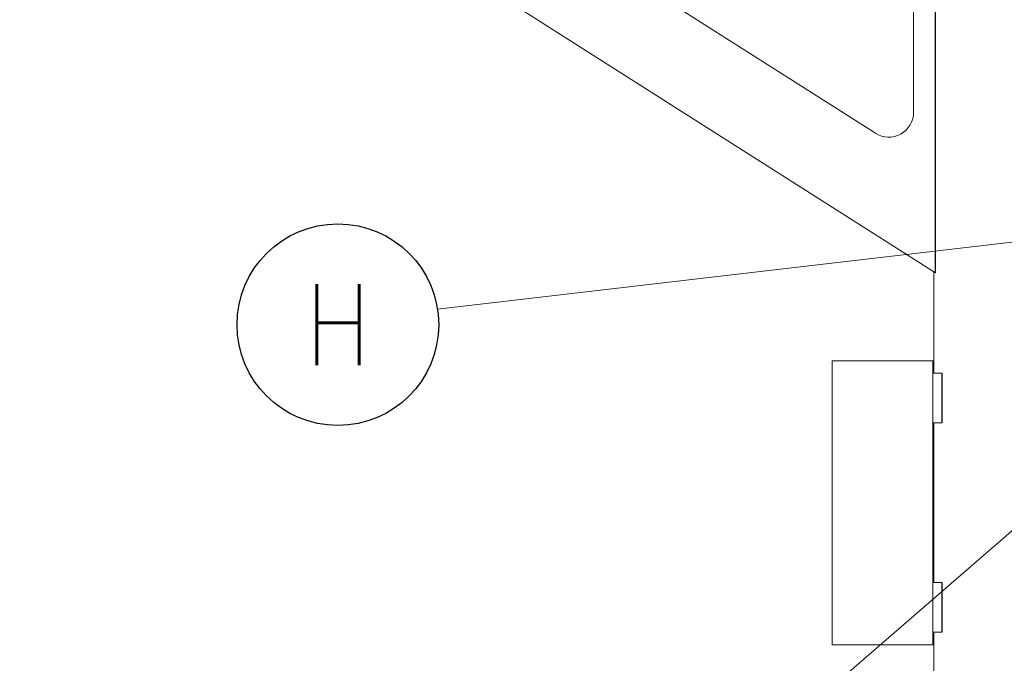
# Model space of a CAD drawing. Header units: inches. Extents: x 1 to 669, y 0 to 417.
# Tile 4 of 256: x 40 to 80, y 221 to 247. Entities that reach past the tile are written whole.
import ezdxf
from ezdxf.enums import TextEntityAlignment as Align

# ---------------------------------------------------------------- set-up
doc = ezdxf.new("R2010")
doc.units = ezdxf.units.IN
doc.header["$LTSCALE"] = 12
doc.header["$MEASUREMENT"] = 0
doc.layers.get('0').update_dxf_attribs({"linetype": 'CONTINUOUS'})
doc.layers.add('D', color=2, linetype='CONTINUOUS')
doc.layers.add('Leader', color=41, linetype='CONTINUOUS', lineweight=13)
doc.styles.get("Standard").update_dxf_attribs({"font": 'SIMPLEX.SHX', "width": 0.875})
doc.dimstyles.get("Standard").update_dxf_attribs({"dimscale": 28, "dimtxt": 0.125, "dimasz": 0.125, "dimexe": 0.04375, "dimexo": 0.0625, "dimgap": 0.04375, "dimtad": 0, "dimtih": 1, "dimtoh": 1, "dimdec": 4, "dimzin": 12, "dimdsep": 46, "dimlunit": 5, "dimtxsty": 'Standard', "dimcen": 0, "dimclrd": 256, "dimclre": 256, "dimclrt": 256, "dimadec": 1, "dimazin": 3, "dimtfac": 0.875, "dimtdec": 4, "dimtofl": 0, "dimtmove": 0, "dimatfit": 2, "dimfxl": 0, "dimtolj": 1, "dimtzin": 12, "dimlwd": 13, "dimlwe": 13, "dimarcsym": 0})

msp = doc.modelspace()

# ---------------------------------------------------------------- linework, layer by layer
at = {"lineweight": 0}
for p, q in [((74.66467, 242.62886), (65.38866, 248.52576)), ((76.20116, 248.52576), (76.20116, 243.47277)), ((59.95116, 247.90076), (77.09041, 237.00509)), ((77.01366, 232.96326), (77.01366, 237.05388)), ((72.91894, 222.02576), (72.91894, 233.46326)), ((76.98144, 233.46326), (72.91894, 233.46326)), ((76.98144, 233.46326), (76.98144, 222.02576)), ((76.98144, 232.96326), (77.34104, 232.96326)), ((76.98144, 230.96326), (77.34104, 230.96326)), ((77.01366, 224.52576), (77.01366, 230.96326)), ((76.98144, 224.52576), (77.34104, 224.52576)), ((76.98144, 222.52576), (77.34104, 222.52576)), ((77.01366, 220.02576), (77.01366, 222.52576)), ((76.98144, 222.02576), (72.91894, 222.02576))]:
    msp.add_line(p, q, dxfattribs=at)
for p, q in [((77.09041, 237.00509), (77.09041, 248.52576)), ((77.34104, 232.96326), (77.34104, 230.96326)), ((77.34104, 224.52576), (77.34104, 222.52576))]:
    msp.add_line(p, q)
msp.add_arc((75.20116, 243.47277), 1, 237.555297, 0, dxfattribs=at)
at = {"layer": 'D'}
msp.add_circle((53.00405, 234.91771), 4.0625, dxfattribs=at)
at = {"layer": 'Leader'}
msp.add_line((84.17272, 238.71465), (57.01806, 235.54352), dxfattribs=at)

# ---------------------------------------------------------------- texts
at = {"layer": 'D', "width": 0.875}
msp.add_text('H', height=3.25, dxfattribs=at).set_placement((53.00405, 234.91771), align=Align.MIDDLE)

# ---------------------------------------------------------------- leaders
at = {"layer": 'D', "annotation_type": 0, "has_hookline": 1, "hookline_direction": 1, "text_width": 34.41667}
msp.add_leader([(88.85317, 234.15576), (54.52068, 204.39664), (51.02068, 204.39664)], dimstyle='Standard', override={"dimgap": 0.04375, "dimtad": 0, "dimarcsym": 1}, dxfattribs=at)

doc.saveas('drawing.dxf')
